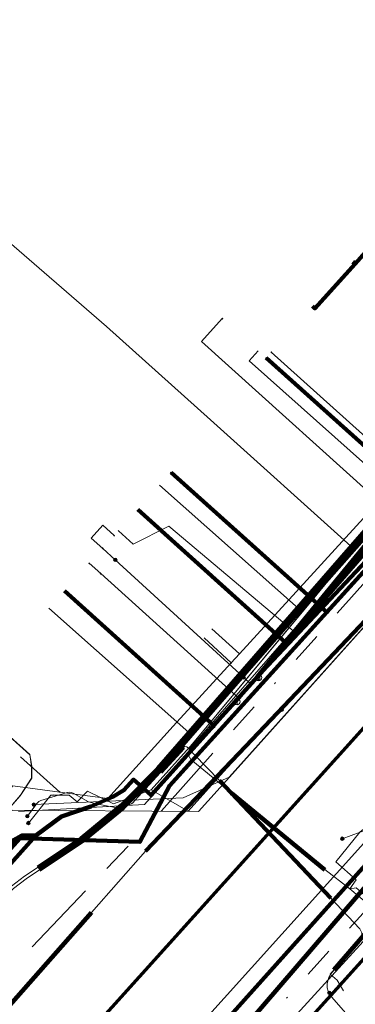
# Model space of a CAD drawing. Header units: metres. Extents: x 98902 to 136161, y 449037 to 499677.
# Tile 141 of 200: x 113515 to 113537, y 483468 to 483532. Entities that reach past the tile are written whole.
import ezdxf
from ezdxf.lldxf.tags import DXFTag

# ---------------------------------------------------------------- set-up
doc = ezdxf.new("R2010")
doc.units = ezdxf.units.M
doc.linetypes.add('RI-OVERIG', pattern=[17, 5, -2, 2, -2, 0, -2, 2, -2])
for name, color, linetype, lineweight in [('B-WE-KL-DATA-G', 90, 'KL-DATA-N', 18), ('B-WE-KL-DATA_DUCT-G', 90, 'Continuous', 100), ('B-WE-KL-DATA_HULPSTUK-S', 90, 'Continuous', 25), ('B-WE-KL-DATA_KABELBED-G', 90, 'Continuous', 100), ('B-WE-KL-ET_LS-G', 190, 'KL-LS-N', 18), ('B-WE-KL-ET_LS_HULPSTUK-S', 190, 'Continuous', 25), ('B-WE-KL-ET_LS_MANTELBUIS-G', 190, 'Continuous', 100), ('B-WE-KL-ET_MS-G', 130, 'KL-MS-N', 18), ('B-WE-KL-ET_MS_HULPSTUK-S', 130, 'Continuous', 25), ('B-WE-KL-ET_MS_MANTELBUIS-G', 130, 'Continuous', 100), ('B-WE-KL-GAS_LD-G', 50, 'KL-GAS-LD-N', 18), ('B-WE-KL-GAS_LD_HULPSTUK-S', 50, 'Continuous', 25), ('B-WE-KL-WATER-G', 170, 'KL-WATER-N', 18), ('B-WE-KL-WATER_HULPSTUK-S', 170, 'Continuous', 25), ('B-WE-OG-INFO-G', 7, 'Continuous', 18), ('B-WE-RI-VRIJVERVAL-G', 210, 'RI-OVERIG', 18), ('B-WE-RI-VRIJVERVAL_HULPSTUK-S', 210, 'Continuous', 25)]:
    doc.layers.add(name, color=color, linetype=linetype, lineweight=lineweight)
doc.layers.add('B-WE-OG-INFO_EIS VOORZORGSMAATREGEL-GV', color=7, linetype='Continuous', lineweight=70, true_color=0xfa194b)
doc.styles.add('NLCS-ISO', font='NLCS-ISO.ttf')
doc.styles.get("Standard").update_dxf_attribs({"font": 'arial.ttf'})
tags = doc.linetypes.add('KL-DATA-N', pattern='A,4,-1,[101,NLCS.SHX,S=0.5,R=0,X=0,Y=0],-1,4,-1,["D",Standard,S=1,R=0,X=-0.25,Y=-0.5],-1.5', length=12.5).pattern_tags.tags
tags[18] = DXFTag(74, 10)
tags = doc.linetypes.add('KL-GAS-LD-N', pattern='A,4,-1,[69,NLCS.SHX,S=0.5,R=0,X=0,Y=0],-1,4,-1,["L",Standard,S=1,R=0,X=0.25,Y=-0.5],-2', length=13).pattern_tags.tags
tags[18] = DXFTag(74, 10)
tags = doc.linetypes.add('KL-LS-N', pattern='A,4,-1,[103,NLCS.SHX,S=0.75,R=0,X=0,Y=0],-1,4,-1,["L",Standard,S=1,R=0,X=0,Y=-0.5],-2', length=13).pattern_tags.tags
tags[18] = DXFTag(74, 10)
tags = doc.linetypes.add('KL-MS-N', pattern='A,4,-1,[103,NLCS.SHX,S=0.75,R=0,X=0,Y=0],-1,4,-1,["M",Standard,S=1,R=0,X=0,Y=-0.5],-2', length=13).pattern_tags.tags
tags[18] = DXFTag(74, 10)
doc.linetypes.add('KL-WATER-N', pattern='A,7,-0.5,[168,NLCS.SHX,S=0.75,R=0,X=0.75,Y=0],-2', length=9.5)

# ---------------------------------------------------------------- blocks, each defined once
blk = doc.blocks.new('SKL-WTB_HULP_OVERIG-SO')
at = {"color": 0, "linetype": 'ByBlock', "lineweight": 18}
for points in [[(-0.14, 0.14), (0.14, -0.14)], [(0.14, 0.14), (-0.14, -0.14)]]:
    blk.add_lwpolyline(points, dxfattribs=at)
at = {"color": 0, "linetype": 'ByBlock', "lineweight": 18, "style": 'NLCS-ISO', "flags": 1}
for tag, p in [('TYPE', (1.5, 0)), ('OMSCHRIJVING', (1.5, -3)), ('LABEL', (1.5, -1.5))]:
    blk.add_attdef(tag, p, '', height=1, dxfattribs=at)
blk = doc.blocks.new('SKL-WTB_HULP_AFSLUITER-SO')
at = {"color": 0, "linetype": 'ByBlock', "lineweight": 18}
blk.add_lwpolyline([(0, 0.8), (0, -0.8)], dxfattribs=at)
blk.add_circle((0, 0), 1, dxfattribs=at)
at = {"color": 0, "linetype": 'ByBlock', "lineweight": 18, "style": 'NLCS-ISO', "flags": 1}
for tag, p in [('TYPE', (1.5, 0)), ('OMSCHRIJVING', (1.5, -3)), ('LABEL', (1.5, -1.5))]:
    blk.add_attdef(tag, p, '', height=1, dxfattribs=at)
blk = doc.blocks.new('SKL-WTB_HULP_SIFON-SO')
at = {"linetype": 'ByBlock', "lineweight": 18}
h = blk.add_hatch(color=0, dxfattribs=at)
h.dxf.hatch_style = 1
h.paths.add_polyline_path([(0.13, -0.53), (-0.13, -0.53), (-0.13, -0.8), (0.13, -0.8)])
at = {"color": 0, "linetype": 'ByBlock', "lineweight": 18}
blk.add_lwpolyline([(0.33, 0.8), (0.33, -0.53), (-0.33, -0.53), (-0.33, 0.8)], dxfattribs=at)
blk.add_lwpolyline([(0.13, -0.8), (-0.13, -0.8), (-0.13, -0.53), (0.13, -0.53)], close=True, dxfattribs=at)
blk.add_circle((0, 0), 1, dxfattribs=at)
at = {"color": 0, "linetype": 'ByBlock', "lineweight": 18, "style": 'NLCS-ISO', "flags": 1}
for tag, p in [('TYPE', (1.5, 0)), ('OMSCHRIJVING', (1.5, -3)), ('LABEL', (1.5, -1.5))]:
    blk.add_attdef(tag, p, '', height=1, dxfattribs=at)
blk = doc.blocks.new('SKL-WTB_HULP_MOF-SO')
at = {"linetype": 'ByBlock', "lineweight": 18}
h = blk.add_hatch(color=0, dxfattribs=at)
h.dxf.hatch_style = 1
h.paths.add_polyline_path([(-0.5625, 0, 1), (0.5625, 0, 1)])
at = {"color": 0, "linetype": 'ByBlock', "lineweight": 18}
blk.add_circle((0, 0), 0.5625, dxfattribs=at)
at = {"color": 0, "linetype": 'ByBlock', "lineweight": 18, "style": 'NLCS-ISO', "flags": 1}
for tag, p in [('TYPE', (1.5, 0)), ('OMSCHRIJVING', (1.5, -3)), ('LABEL', (1.5, -1.5))]:
    blk.add_attdef(tag, p, '', height=1, dxfattribs=at)
blk = doc.blocks.new('SRI-HULP_OVERIG-SO')
at = {"color": 0, "linetype": 'ByBlock', "lineweight": 18}
for points in [[(-0.14, 0.14), (0.14, -0.14)], [(0.14, 0.14), (-0.14, -0.14)]]:
    blk.add_lwpolyline(points, dxfattribs=at)
at = {"color": 0, "linetype": 'ByBlock', "lineweight": 18, "style": 'NLCS-ISO', "flags": 1}
for tag, p in [('TYPE', (1.5, 0)), ('OMSCHRIJVING', (1.5, -3)), ('LABEL', (1.5, -1.5))]:
    blk.add_attdef(tag, p, '', height=1, dxfattribs=at)

msp = doc.modelspace()

# ---------------------------------------------------------------- linework, layer by layer
at = {"layer": 'B-WE-KL-DATA-G', "flags": 128}
for points in [[(113551.89, 483512.068), (113551.658, 483512.258), (113541.009, 483500.414), (113530.31, 483488.99), (113532.117, 483491.197), (113538.292, 483498.739), (113546.644, 483508.028), (113548.115, 483509.664), (113550.988, 483512.86), (113551.793, 483513.756), (113568.794, 483532.823), (113570.136, 483534.606), (113575.683, 483540.579), (113583.494, 483549.321), (113585.391, 483551.398), (113589.698, 483556.115), (113580.265, 483564.831)], [(113551.89, 483512.068), (113551.658, 483512.258), (113541.009, 483500.414), (113530.31, 483488.99), (113532.117, 483491.197), (113538.292, 483498.739), (113546.644, 483508.028), (113548.115, 483509.664), (113550.988, 483512.86), (113551.793, 483513.756), (113568.794, 483532.823), (113570.136, 483534.606), (113575.683, 483540.579), (113583.494, 483549.321), (113585.391, 483551.398), (113575.93, 483560.14)], [(113551.89, 483512.068), (113551.658, 483512.258), (113541.009, 483500.414), (113530.31, 483488.99), (113532.117, 483491.197), (113538.292, 483498.739), (113546.644, 483508.028), (113548.115, 483509.664), (113550.988, 483512.86), (113551.793, 483513.756), (113568.794, 483532.823), (113570.136, 483534.606), (113575.683, 483540.579), (113566.378, 483549.081)], [(113551.89, 483512.068), (113551.658, 483512.258), (113541.009, 483500.414), (113530.31, 483488.99), (113532.117, 483491.197), (113538.292, 483498.739), (113546.644, 483508.028), (113548.115, 483509.664), (113550.988, 483512.86), (113551.793, 483513.756), (113568.794, 483532.823), (113570.136, 483534.606), (113575.683, 483540.579), (113566.378, 483549.081)], [(113551.89, 483512.068), (113551.658, 483512.258), (113541.009, 483500.414), (113530.31, 483488.99), (113532.117, 483491.197), (113538.292, 483498.739), (113546.644, 483508.028), (113548.115, 483509.664), (113550.988, 483512.86), (113551.793, 483513.756), (113542.27, 483522.315)], [(113539.399, 483519.115), (113539.548, 483518.981), (113538.745, 483518.089), (113548.115, 483509.664), (113546.644, 483508.028), (113538.292, 483498.739), (113532.117, 483491.197), (113530.31, 483488.99), (113541.009, 483500.414), (113551.658, 483512.258), (113551.89, 483512.068)], [(113551.89, 483512.068), (113551.658, 483512.258), (113541.009, 483500.414), (113530.31, 483488.99), (113532.117, 483491.197), (113538.292, 483498.739), (113546.644, 483508.028), (113537.275, 483516.452), (113536.606, 483515.709), (113536.457, 483515.843)], [(113533.858, 483512.959), (113534.011, 483512.822), (113536.606, 483515.709), (113537.275, 483516.452), (113546.644, 483508.028), (113538.292, 483498.739), (113532.117, 483491.197), (113530.31, 483488.99), (113541.009, 483500.414), (113551.658, 483512.258), (113551.89, 483512.068)], [(113551.89, 483512.068), (113551.658, 483512.258), (113541.009, 483500.414), (113530.31, 483488.99), (113527.472, 483485.825), (113523.419, 483481.304), (113522.276, 483482.319), (113521.656, 483481.631), (113520.946, 483481.208), (113519.523, 483480.573), (113517.618, 483479.939), (113515.963, 483478.698), (113515.059, 483478.701), (113514.508, 483478.402), (113512.867, 483476.641), (113501.494, 483486.896), (113501.064, 483486.419)], [(113551.89, 483512.068), (113551.658, 483512.258), (113541.009, 483500.414), (113530.31, 483488.99), (113527.472, 483485.825), (113517.808, 483494.538)], [(113551.89, 483512.068), (113551.658, 483512.258), (113541.009, 483500.414), (113530.31, 483488.99), (113527.472, 483485.825), (113517.808, 483494.538)], [(113539.664, 483500.605), (113529.762, 483509.429), (113530.343, 483510.074)], [(113532.117, 483491.197), (113538.292, 483498.739), (113546.644, 483508.028)], [(113532.117, 483491.197), (113538.292, 483498.739), (113546.644, 483508.028)], [(113488.18, 483450.69), (113514.43, 483480.34), (113526.48, 483480.25), (113528.48, 483482.48), (113547.56, 483503.79)], [(113523.966, 483501.368), (113533.135, 483493.214)], [(113533.135, 483493.214), (113539.664, 483500.605)], [(113516.804, 483493.424), (113526.054, 483485.197)], [(113526.054, 483485.197), (113533.135, 483493.214)], [(113530.31, 483488.99), (113532.117, 483491.197)], [(113530.31, 483488.99), (113532.117, 483491.197)], [(113527.472, 483485.825), (113530.31, 483488.99)], [(113527.472, 483485.825), (113530.31, 483488.99)], [(113515.963, 483478.698), (113517.618, 483479.939), (113519.523, 483480.573), (113520.946, 483481.208), (113521.656, 483481.631), (113522.276, 483482.319), (113523.419, 483481.304), (113527.472, 483485.825)], [(113515.963, 483478.698), (113517.618, 483479.939), (113519.523, 483480.573), (113520.946, 483481.208), (113521.656, 483481.631), (113522.276, 483482.319), (113523.419, 483481.304), (113527.472, 483485.825)], [(113506.079, 483467.935), (113509.113, 483471.045), (113515.963, 483478.698)], [(113506.079, 483467.935), (113509.113, 483471.045), (113515.963, 483478.698)]]:
    msp.add_lwpolyline(points, dxfattribs=at)
at = {"layer": 'B-WE-KL-DATA_DUCT-G', "flags": 128}
for points in [[(113574.836, 483537.874), (113560.176, 483522.773), (113551.658, 483512.258), (113541.009, 483500.414), (113530.31, 483488.99), (113523.419, 483481.304), (113522.276, 483482.319), (113521.656, 483481.631), (113520.946, 483481.208), (113519.523, 483480.573), (113517.618, 483479.939), (113515.963, 483478.698), (113509.113, 483471.045), (113500.916, 483462.642), (113497.603, 483458.222), (113497.349, 483456.839), (113489.319, 483445.104), (113489.015, 483442.957), (113480.176, 483433.028), (113477.134, 483429.843), (113471.78, 483423.944), (113452.106, 483402.038)], [(113574.836, 483537.874), (113560.176, 483522.773), (113551.658, 483512.258), (113541.009, 483500.414), (113530.31, 483488.99), (113523.419, 483481.304), (113522.276, 483482.319), (113521.656, 483481.631), (113520.946, 483481.208), (113519.523, 483480.573), (113517.618, 483479.939), (113515.963, 483478.698), (113509.113, 483471.045), (113500.916, 483462.642), (113497.603, 483458.222), (113497.349, 483456.839), (113489.319, 483445.104), (113489.015, 483442.957), (113480.176, 483433.028), (113477.134, 483429.843), (113471.78, 483423.944), (113452.106, 483402.038)], [(113568.794, 483532.823), (113557.182, 483519.75), (113538.292, 483498.739), (113530.31, 483488.99), (113523.419, 483481.304), (113522.276, 483482.319), (113521.656, 483481.631), (113520.946, 483481.208), (113519.523, 483480.573), (113517.618, 483479.939), (113515.963, 483478.698), (113509.113, 483471.045), (113500.916, 483462.642), (113497.603, 483458.222), (113497.349, 483456.839), (113489.319, 483445.104), (113489.015, 483442.957), (113480.176, 483433.028), (113477.134, 483429.843), (113471.78, 483423.944), (113452.106, 483402.038)], [(113568.794, 483532.823), (113557.182, 483519.75), (113538.292, 483498.739), (113530.31, 483488.99), (113523.419, 483481.304), (113522.276, 483482.319), (113521.656, 483481.631), (113520.946, 483481.208), (113519.523, 483480.573), (113517.618, 483479.939), (113515.963, 483478.698), (113509.113, 483471.045), (113500.916, 483462.642), (113497.603, 483458.222), (113497.349, 483456.839), (113489.319, 483445.104), (113489.015, 483442.957), (113480.176, 483433.028), (113477.134, 483429.843), (113471.78, 483423.944), (113452.106, 483402.038)]]:
    msp.add_lwpolyline(points, dxfattribs=at)
at = {"layer": 'B-WE-KL-DATA_KABELBED-G', "flags": 128}
for points in [[(113546.644, 483508.028), (113537.275, 483516.452), (113536.606, 483515.709)], [(113536.606, 483515.709), (113536.457, 483515.843)], [(113533.858, 483512.959), (113534.011, 483512.822), (113536.606, 483515.709)], [(113494.841, 483451.825), (113495.358, 483452.44), (113495.875, 483457.483), (113496.545, 483458.223), (113500, 483462.034), (113514.946, 483478.524), (113522.68, 483478.29), (113524.597, 483481.921), (113526.624, 483484.155), (113534.789, 483493.155), (113538.843, 483497.623), (113540.999, 483500), (113541.262, 483500.29), (113545.472, 483504.93), (113551.847, 483512.097)], [(113530.31, 483488.99), (113541.009, 483500.414), (113551.658, 483512.258)], [(113538.843, 483497.623), (113540.999, 483500), (113541.262, 483500.29), (113530.856, 483509.613)], [(113532.117, 483491.197), (113538.292, 483498.739), (113546.644, 483508.028)], [(113535.978, 483473.868), (113545.073, 483484.449), (113548.312, 483487.66), (113550.003, 483489.337), (113552.043, 483491.36), (113556.957, 483496.802), (113559.844, 483500), (113562.498, 483502.939)], [(113534.789, 483493.155), (113524.706, 483502.188)], [(113522.563, 483499.811), (113532.117, 483491.197)], [(113517.808, 483494.538), (113527.472, 483485.825)], [(113530.31, 483488.99), (113532.117, 483491.197)], [(113527.472, 483485.825), (113530.31, 483488.99)], [(113515.963, 483478.698), (113515.059, 483478.701), (113514.508, 483478.402), (113512.867, 483476.641), (113501.494, 483486.896), (113501.064, 483486.419)], [(113515.963, 483478.698), (113517.618, 483479.939), (113519.523, 483480.573), (113520.946, 483481.208), (113521.656, 483481.631), (113522.276, 483482.319), (113523.419, 483481.304), (113527.472, 483485.825)], [(113544.551, 483484.916), (113501.486, 483436.856)], [(113506.079, 483467.935), (113509.113, 483471.045), (113515.963, 483478.698)], [(113507.98, 483434.711), (113511.779, 483441.052), (113512.098, 483442.474), (113510.342, 483444.042), (113535.978, 483473.868)]]:
    msp.add_lwpolyline(points, dxfattribs=at)
at = {"layer": 'B-WE-KL-ET_LS-G', "flags": 128}
for points in [[(113749.386, 483431.678), (113748.613, 483431.666), (113748.265, 483431.517), (113748.121, 483431.166), (113748.121, 483422.477), (113748.116, 483422.431), (113748.1, 483422.387), (113747.917, 483422.024), (113747.274, 483421.113), (113746.524, 483420.241), (113744.022, 483417.668), (113743.853, 483417.407), (113743.796, 483417.102), (113743.76, 483416.91), (113743.654, 483416.747), (113736.444, 483409.331), (113736.321, 483409.239), (113736.176, 483409.188), (113735.172, 483409.002), (113734.2, 483409.099), (113733.454, 483409.413), (113733.266, 483409.539), (113732.982, 483409.624), (113732.699, 483409.533), (113732.677, 483409.516), (113732.655, 483409.498), (113731.804, 483408.744), (113727.642, 483405.026), (113726.61, 483404.14), (113713.671, 483390.896), (113700.49, 483377.263), (113697.551, 483374.282), (113684.066, 483360.61), (113677.889, 483354.367), (113677.539, 483354.219), (113677.185, 483354.36), (113672.913, 483358.496), (113669.028, 483362.257), (113663.024, 483368.069), (113653.943, 483376.861), (113651.504, 483379.222), (113648.162, 483382.332), (113648.118, 483382.391), (113648.099, 483382.461), (113647.981, 483383.819), (113647.934, 483383.99), (113647.831, 483384.135), (113642.025, 483389.755), (113639.724, 483391.982), (113638.996, 483392.682), (113625.165, 483405.995), (113624.483, 483406.672), (113613.135, 483417.955), (113611.307, 483419.879), (113585.845, 483434.311), (113585.027, 483434.775), (113580.414, 483437.39), (113580.261, 483437.446), (113580.097, 483437.45), (113574.212, 483436.619), (113573.998, 483436.635), (113573.811, 483436.74), (113570.833, 483439.377), (113570.425, 483439.739), (113547.553, 483459.999), (113547.386, 483460.34), (113547.506, 483460.7), (113549.737, 483463.286), (113549.857, 483463.65), (113549.684, 483463.993), (113536.267, 483475.246), (113534.647, 483476.496), (113525.98, 483483.626), (113525.799, 483483.971), (113525.921, 483484.341), (113534.425, 483494.062), (113539.972, 483500.399), (113550.433, 483512.045), (113553.084, 483514.786), (113558, 483520.396), (113558.609, 483521.092), (113558.732, 483521.452), (113558.565, 483521.795), (113548.563, 483530.676), (113547.441, 483531.672), (113541.299, 483537.126), (113529.669, 483547.319), (113526.605, 483550.167), (113526.36, 483550.292), (113526.087, 483550.268), (113524.697, 483549.739), (113524.42, 483549.61), (113523.913, 483549.166), (113512.109, 483533.504), (113508.254, 483528.313), (113505.567, 483524.695), (113504.921, 483524.145), (113490.232, 483515.168), (113490.019, 483515.462), (113485.29, 483518.936), (113483.193, 483520.937), (113481.112, 483522.922), (113474.006, 483529.024), (113454.687, 483545.614), (113454.11, 483546.109), (113435.466, 483562.12), (113434.925, 483562.593), (113421.572, 483574.29), (113417.187, 483578.018), (113416.308, 483578.765), (113414.922, 483579.944), (113408.27, 483585.6), (113397.672, 483594.776), (113397.262, 483595.131), (113395.849, 483596.408), (113394.531, 483597.776), (113393.416, 483599.32), (113392.051, 483602.247), (113391.587, 483603.947), (113391.319, 483605.578), (113391.191, 483607.551), (113390.934, 483611.397), (113392.313, 483614.724), (113404.95, 483631.542)], [(113507.04, 483524.31), (113506.63, 483523.68), (113520.53, 483511.64), (113527.25, 483505.6), (113536.56, 483497.24), (113533.85, 483493.97), (113526.1, 483484.64), (113523.42, 483481.66), (113522.54, 483481.33)], [(113558.04, 483515.61), (113556.03, 483513.39), (113551.02, 483508.45), (113550.13, 483507.57), (113550.044, 483507.448), (113548.957, 483505.907), (113548.72, 483505.57), (113547.13, 483503.32), (113544.99, 483500.94), (113543.316, 483499.083), (113542.98, 483498.71), (113533.47, 483488.55), (113531.87, 483486.841), (113529.21, 483484), (113528.11, 483482.82), (113525.81, 483480.28), (113523.42, 483481.65), (113520.99, 483480.75), (113519.31, 483481.58), (113518.63, 483480.89), (113518.12, 483481.31), (113517.137, 483481.315), (113517.115, 483481.318), (113517.111, 483481.329)], [(113551.665, 483514.152), (113540.01, 483501.39), (113536.56, 483497.23), (113533.85, 483493.96), (113526.1, 483484.63), (113523.42, 483481.65), (113520.99, 483480.75), (113519.31, 483481.58), (113518.63, 483480.89), (113518.12, 483481.31), (113517.137, 483481.315)], [(113552.653, 483514.262), (113549.52, 483510.867), (113547.964, 483509.159), (113547.517, 483508.665), (113547.293, 483508.418), (113544.897, 483505.747), (113542.518, 483503.06), (113529.854, 483488.525), (113527.454, 483485.771)], [(113547.056, 483508.631), (113539.198, 483502.787), (113531.191, 483509.986)], [(113520.286, 483497.286), (113519.543, 483497.955), (113520.29, 483498.783), (113521.032, 483498.113)], [(113521.103, 483496.549), (113520.286, 483497.286)], [(113529.408, 483488.926), (113521.103, 483496.549)], [(113529.408, 483488.926), (113529.854, 483488.525)], [(113631.46, 483400.41), (113631.46, 483400.42), (113631.33, 483400.54), (113631.33, 483400.55), (113613.288, 483418.497), (113612.37, 483419.41), (113610.96, 483420.39), (113608.85, 483421.6), (113603.21, 483424.81), (113597.58, 483428.03), (113591.84, 483431.31), (113585.678, 483434.826), (113583.76, 483435.92), (113581.6, 483437.18), (113580.81, 483437.49), (113579.74, 483437.63), (113575.68, 483436.74), (113574.6, 483436.67), (113573.63, 483437.01), (113572.87, 483437.61), (113570.778, 483439.571), (113564.71, 483445.26), (113550.19, 483458.86), (113547.319, 483460.193), (113547.521, 483461.186), (113545.61, 483462.73), (113538.45, 483464.41), (113535.08, 483468.25), (113534.947, 483468.517), (113534.86, 483468.62), (113534.81, 483468.84), (113534.8, 483469.13), (113534.91, 483469.5), (113535.06, 483469.76), (113536.94, 483472), (113537.04, 483472.18), (113537.05, 483472.4), (113536.92, 483472.66), (113535.03, 483474.67), (113527.84, 483482.27), (113526.21, 483483.95), (113525.72, 483484.44), (113525.6, 483484.46), (113525.51, 483484.39), (113524.02, 483482.78), (113522.37, 483480.96), (113522.24, 483480.81), (113522.15, 483480.75), (113522.04, 483480.7), (113521.47, 483480.5), (113521.3, 483480.48), (113521.1, 483480.52), (113519.76, 483480.78), (113519.52, 483480.83), (113519.37, 483480.89), (113518.37, 483481.44), (113518.26, 483481.48), (113518.15, 483481.5), (113517.98, 483481.48), (113516.49, 483481.04), (113516.29, 483480.97), (113516.16, 483480.9), (113516.02, 483480.78), (113515.416, 483479.953)], [(113522.54, 483481.33), (113522.54, 483481.32), (113520.99, 483480.75), (113519.31, 483481.58), (113518.63, 483480.89), (113518.12, 483481.31), (113516.93, 483481.32), (113515.478, 483479.506)], [(113536.267, 483475.246), (113536.69, 483475.84), (113535.357, 483476.999), (113536.922, 483478.921), (113537.613, 483479.478)], [(113537.519, 483479.139), (113535.785, 483478.494)], [(113536.267, 483475.246), (113536.679, 483475.31), (113538.523, 483473.767), (113535.01, 483469.734), (113535.444, 483469.336), (113535.865, 483468.649)]]:
    msp.add_lwpolyline(points, dxfattribs=at)
at = {"layer": 'B-WE-KL-ET_LS_MANTELBUIS-G', "flags": 128}
for points in [[(113548.804, 483511.7), (113523.843, 483483.042), (113521.483, 483480.649), (113518.892, 483478.507), (113516.097, 483476.64)], [(113548.955, 483511.569), (113523.993, 483482.91), (113521.618, 483480.502), (113519.012, 483478.347), (113516.199, 483476.468)], [(113540.158, 483500.357), (113532.55, 483491.605)], [(113524.05, 483482.81), (113525.51, 483484.39)], [(113527.84, 483482.27), (113535.04, 483474.65)], [(113534.665, 483476.474), (113528.623, 483481.449)], [(113535.232, 483470.013), (113538.413, 483473.684)]]:
    msp.add_lwpolyline(points, dxfattribs=at)
at = {"layer": 'B-WE-KL-ET_MS-G', "flags": 128}
for points in [[(113608.628, 483572.443), (113599.19, 483561.93), (113597.76, 483560.48), (113593.48, 483555.85), (113589.98, 483552.08), (113581.82, 483542.72), (113577.68, 483537.96), (113571.91, 483531.33), (113560.77, 483518.55), (113552.55, 483509.31), (113543.45, 483499.09), (113535.97, 483491.23), (113534.65, 483489.85), (113523.05, 483477.68), (113519.57, 483473.72), (113500.31, 483451.9), (113498.66, 483449.84), (113498.2, 483449.35), (113497.35, 483448.69), (113496.48, 483448.13), (113495.46, 483447.7), (113494.39, 483447.37), (113493.27, 483447.21), (113492.02, 483447.27), (113490.74, 483447.46), (113489.59, 483447.87), (113488.42, 483448.51), (113486.81, 483449.66), (113470.14, 483462.58), (113465.438, 483467.761)], [(113515.83, 483480.7), (113525.5, 483481.13), (113528.47, 483482.48), (113538.41, 483493.57), (113554.99, 483512.07), (113559.79, 483517.42), (113571.37, 483529.78), (113571.63, 483530.07), (113581.79, 483541.19), (113607.97, 483570.07), (113609.581, 483571.816)], [(113514.951, 483557.63), (113515.786, 483557.071), (113516.607, 483556.492), (113517.413, 483555.893), (113524.441, 483550.533), (113525.018, 483550.102), (113525.609, 483549.69), (113526.668, 483548.994), (113527.109, 483548.671), (113527.534, 483548.327), (113554.209, 483524.44), (113555.967, 483522.843), (113556.2, 483522.559), (113556.379, 483522.239), (113556.5, 483521.892), (113556.536, 483521.712), (113556.562, 483521.346), (113556.55, 483521.163), (113556.478, 483520.803), (113556.345, 483520.461), (113556.256, 483520.3), (113556.037, 483520.005), (113523.843, 483483.042), (113521.483, 483480.649), (113518.892, 483478.507), (113515.222, 483476.067), (113514.395, 483475.428), (113513.618, 483474.729), (113512.898, 483473.971), (113499.851, 483459.192), (113499.582, 483458.913), (113499.289, 483458.658), (113498.974, 483458.431), (113498.64, 483458.233), (113497.923, 483457.892), (113497.573, 483457.685), (113497.244, 483457.447), (113496.937, 483457.181), (113495.948, 483456.148), (113495.178, 483455.475), (113494.35, 483454.873), (113493.472, 483454.348), (113492.77, 483454.007), (113492.043, 483453.723), (113491.296, 483453.499), (113490.533, 483453.337), (113489.759, 483453.238), (113487.485, 483453.044), (113485.763, 483452.915), (113485.327, 483452.906), (113484.891, 483452.936), (113484.46, 483453.005), (113484.037, 483453.113), (113480.141, 483454.532), (113479.722, 483454.705), (113479.318, 483454.912), (113478.933, 483455.152), (113478.57, 483455.424), (113476.816, 483456.879), (113475.1, 483458.379), (113473.423, 483459.921), (113471.647, 483461.687), (113469.836, 483463.417), (113467.484, 483465.583), (113466.995, 483466.074), (113466.052, 483467.089), (113465.563, 483467.58), (113465.056, 483468.052)], [(113488.18, 483450.69), (113493.71, 483456.88), (113500.04, 483463.96), (113514.98, 483481.31), (113515.69, 483482.41), (113515.69, 483483.16), (113515.57, 483483.94), (113511.51, 483487.56), (113504.95, 483494.28), (113497.13, 483500.94), (113492.14, 483505.42), (113491.61, 483506.08), (113491.48, 483507.01), (113492.14, 483508.07), (113494.46, 483510.97), (113500.63, 483518.13), (113521.25, 483546.04), (113522.67, 483547.64), (113523.84, 483548.39), (113524.76, 483549.57), (113524.18, 483550.01), (113517.79, 483554.82), (113514.67, 483557.16), (113511.96, 483557.349)], [(113525.438, 483550.05), (113526.783, 483549.157), (113527.232, 483548.828), (113527.666, 483548.477), (113551.085, 483527.519), (113555.968, 483523.115), (113556.247, 483522.826), (113556.367, 483522.664), (113556.561, 483522.311), (113556.69, 483521.931), (113556.751, 483521.533), (113556.742, 483521.131), (113556.663, 483520.737), (113556.597, 483520.546), (113556.418, 483520.186), (113556.179, 483519.863), (113523.993, 483482.91), (113521.618, 483480.502), (113519.012, 483478.347), (113515.338, 483475.904), (113514.523, 483475.275), (113513.758, 483474.585), (113513.048, 483473.839), (113500.001, 483459.06), (113499.719, 483458.767), (113499.413, 483458.501), (113499.083, 483458.264), (113498.734, 483458.057), (113498.017, 483457.715), (113497.683, 483457.518), (113497.368, 483457.291), (113497.075, 483457.036), (113496.087, 483456.004), (113495.303, 483455.318), (113494.46, 483454.706), (113493.566, 483454.172), (113492.85, 483453.823), (113492.108, 483453.534), (113491.345, 483453.306), (113490.566, 483453.14), (113489.777, 483453.038), (113488.162, 483452.901), (113487.898, 483452.868), (113487.639, 483452.812), (113487.386, 483452.733), (113487.141, 483452.631), (113486.907, 483452.507), (113486.685, 483452.363), (113486.476, 483452.199), (113486.283, 483452.017), (113486.108, 483451.818), (113485.869, 483451.498), (113485.656, 483451.159), (113485.471, 483450.805), (113485.315, 483450.437), (113485.189, 483450.058), (113485.131, 483449.765), (113485.124, 483449.466), (113485.169, 483449.17), (113485.264, 483448.887), (113485.33, 483448.753), (113485.494, 483448.503), (113485.699, 483448.286), (113486.319, 483447.819), (113487.353, 483447.11)], [(113501.34, 483465.76), (113514.95, 483481.26), (113515.71, 483482.42), (113515.71, 483483.17), (113515.64, 483483.58), (113515.58, 483483.92), (113511.51, 483487.56), (113511.55, 483487.52), (113504.95, 483494.28), (113497.14, 483500.94), (113492.15, 483505.41), (113491.62, 483506.07), (113491.49, 483507), (113492.15, 483508.07), (113494.47, 483510.97), (113500.64, 483518.13), (113521.25, 483546.04), (113521.25, 483546.05)]]:
    msp.add_lwpolyline(points, dxfattribs=at)
at = {"layer": 'B-WE-KL-ET_MS_MANTELBUIS-G', "flags": 128}
for points in [[(113589.98, 483552.08), (113575.1, 483534.99), (113557.44, 483514.79), (113544.24, 483499.97), (113529.54, 483484.49), (113523.06, 483477.69)], [(113500.31, 483451.89), (113519.57, 483473.72)]]:
    msp.add_lwpolyline(points, dxfattribs=at)
at = {"layer": 'B-WE-KL-GAS_LD-G', "flags": 128}
for points in [[(113530.382, 483488.919), (113532.897, 483491.708), (113539.542, 483499.075), (113547.588, 483507.995), (113548.303, 483508.788), (113555.762, 483517.057), (113557.739, 483519.248), (113559.28, 483520.956), (113553.45, 483526.214), (113551.965, 483527.553), (113559.402, 483536.264)], [(113539.542, 483499.075), (113526.686, 483510.672), (113528.024, 483512.16)], [(113532.897, 483491.708), (113524.56, 483498.716), (113522.259, 483497.561), (113521.308, 483498.419)], [(113520.158, 483495.65), (113519.415, 483496.32)], [(113529.144, 483487.545), (113520.158, 483495.65)], [(113528.975, 483487.359), (113529.144, 483487.545), (113529.146, 483487.548), (113529.395, 483487.825), (113530.382, 483488.919)], [(113528.268, 483486.575), (113528.975, 483487.359)], [(113514.83, 483480.259), (113522.98, 483480.713), (113526.332, 483484.429), (113528.268, 483486.575)]]:
    msp.add_lwpolyline(points, dxfattribs=at)
at = {"layer": 'B-WE-KL-WATER-G', "flags": 128}
for points in [[(113575.786, 483541.974), (113567.951, 483533.451), (113567.683, 483533.153), (113556.739, 483520.979), (113553.386, 483517.249), (113547.503, 483510.704), (113545.403, 483508.368), (113539.52, 483501.824), (113537.839, 483500), (113529.132, 483490.462), (113528.592, 483489.87), (113524.847, 483485.768), (113520.628, 483481.089), (113517.515, 483481.511), (113514.474, 483481.924), (113512.852, 483480.081), (113500, 483465.1), (113495.456, 483460.018), (113495.151, 483458.983), (113492.953, 483451.516), (113487.945, 483445.915), (113487.486, 483445.402), (113487.107, 483443.327), (113483.573, 483439.376), (113483.311, 483439.074), (113483.048, 483438.772), (113475.176, 483429.72), (113474.979, 483429.494), (113467.629, 483421.042), (113466.973, 483420.287), (113455.884, 483407.536), (113455.622, 483407.235), (113448.582, 483399.14), (113445.291, 483395.496), (113444.889, 483395.05), (113437.248, 483386.59), (113436.846, 483386.145), (113421.369, 483369.006), (113421.234, 483368.857), (113414.045, 483360.895), (113413.777, 483360.599), (113406.471, 483352.509), (113405.868, 483351.841), (113390.855, 483335.217), (113390.386, 483334.697), (113382.896, 483326.403), (113382.695, 483326.18), (113376.848, 483319.706), (113375.259, 483317.94), (113374.858, 483317.494), (113365.034, 483306.776)], [(113587.055, 483512.335), (113584.552, 483513.845), (113568.202, 483512.661), (113499.066, 483435.893), (113454.274, 483385.153), (113383.372, 483305.88), (113333.282, 483250)], [(113573.448, 483511.942), (113571.856, 483510.147), (113562.649, 483500), (113562.045, 483499.332), (113561.845, 483499.111), (113559.934, 483496.998), (113557.587, 483494.403), (113551.884, 483488.024), (113550.353, 483486.311), (113550.292, 483486.244), (113548.736, 483484.539), (113542.789, 483478.026), (113538.733, 483473.584), (113504.337, 483435.911), (113503.187, 483434.651), (113500.419, 483431.62), (113500, 483431.115), (113496.06, 483426.552), (113492.681, 483422.638), (113488.535, 483417.935), (113479.307, 483407.467), (113478.3, 483406.325), (113477.815, 483405.785), (113469.41, 483396.422), (113467.48, 483394.273), (113465.39, 483391.999), (113464.45, 483390.978), (113464.125, 483390.624), (113458.139, 483384.113), (113456.913, 483382.779), (113455.734, 483381.406), (113451.954, 483377.005), (113449.164, 483373.756), (113445.043, 483368.958), (113438.122, 483361.332), (113428.424, 483350.645), (113426.153, 483348.143), (113424.298, 483346.074), (113416.617, 483337.509), (113413.478, 483334.009), (113411.338, 483331.622), (113407.532, 483327.378), (113405.806, 483325.455), (113402.937, 483322.255), (113396.364, 483314.513), (113395.938, 483314.01), (113393.024, 483310.578), (113386.323, 483303.392), (113385.009, 483301.984), (113382.69, 483299.497), (113379.975, 483296.424), (113379.614, 483295.943)], [(113529.132, 483490.462), (113527.356, 483492.087)], [(113528.592, 483489.87), (113526.843, 483491.489)], [(113517.515, 483481.511), (113514.978, 483483.799)]]:
    msp.add_lwpolyline(points, dxfattribs=at)
at = {"layer": 'B-WE-OG-INFO-G', "flags": 128}
msp.add_lwpolyline([(113589.98, 483552.08), (113575.1, 483534.99), (113557.44, 483514.79), (113544.24, 483499.97), (113529.54, 483484.49), (113523.06, 483477.69)], dxfattribs=at)
at = {"layer": 'B-WE-OG-INFO_EIS VOORZORGSMAATREGEL-GV', "flags": 128}
for points in [[(113329.564, 483253.343), (113450.537, 483388.475), (113495.351, 483439.239), (113564.487, 483516.007), (113566.005, 483517.152), (113567.841, 483517.648), (113584.191, 483518.832), (113585.718, 483518.707), (113587.135, 483518.126), (113589.492, 483516.704), (113673.349, 483473.755), (113692.346, 483465.003)], [(113700.762, 483451.307), (113688.706, 483455.687), (113668.883, 483464.808), (113584.776, 483507.885), (113584.18, 483508.357), (113583.329, 483508.743), (113570.571, 483507.819), (113502.798, 483432.565), (113457.999, 483381.818), (113337.007, 483246.665)]]:
    msp.add_lwpolyline(points, dxfattribs=at)
at = {"layer": 'B-WE-RI-VRIJVERVAL-G', "flags": 128}
for points in [[(113524.1, 483480.3), (113539.2, 483497.3)], [(113524.8, 483460), (113551.7, 483489.8)], [(113480.4, 483434.3), (113524.1, 483480.3)]]:
    msp.add_lwpolyline(points, dxfattribs=at)

# ---------------------------------------------------------------- block references
at = {"layer": 'B-WE-KL-DATA_HULPSTUK-S', "xscale": 0.2, "yscale": 0.2, "zscale": 0.2}
for name, p in [('SKL-WTB_HULP_OVERIG-SO', (113530.856, 483509.613)), ('SKL-WTB_HULP_OVERIG-SO', (113524.706, 483502.188)), ('SKL-WTB_HULP_MOF-SO', (113534.789, 483493.155)), ('SKL-WTB_HULP_OVERIG-SO', (113534.789, 483493.155)), ('SKL-WTB_HULP_OVERIG-SO', (113535.978, 483473.868)), ('SKL-WTB_HULP_OVERIG-SO', (113535.978, 483473.868))]:
    msp.add_blockref(name, p, dxfattribs=at)
at = {"layer": 'B-WE-KL-ET_LS_HULPSTUK-S', "xscale": 0.2, "yscale": 0.2, "zscale": 0.2}
for name, p in [('SKL-WTB_HULP_OVERIG-SO', (113531.191, 483509.986)), ('SKL-WTB_HULP_OVERIG-SO', (113521.032, 483498.113)), ('SKL-WTB_HULP_OVERIG-SO', (113520.286, 483497.286)), ('SKL-WTB_HULP_MOF-SO', (113521.103, 483496.549)), ('SKL-WTB_HULP_MOF-SO', (113529.408, 483488.926)), ('SKL-WTB_HULP_MOF-SO', (113529.854, 483488.525)), ('SKL-WTB_HULP_MOF-SO', (113531.87, 483486.841)), ('SKL-WTB_HULP_MOF-SO', (113527.454, 483485.771)), ('SKL-WTB_HULP_MOF-SO', (113522.54, 483481.33)), ('SKL-WTB_HULP_MOF-SO', (113515.416, 483479.953)), ('SKL-WTB_HULP_MOF-SO', (113515.478, 483479.506)), ('SKL-WTB_HULP_MOF-SO', (113535.785, 483478.494)), ('SKL-WTB_HULP_MOF-SO', (113534.947, 483468.517))]:
    msp.add_blockref(name, p, dxfattribs=at)
at = {"layer": 'B-WE-KL-ET_MS_HULPSTUK-S', "xscale": 0.2, "yscale": 0.2, "zscale": 0.2}
msp.add_blockref('SKL-WTB_HULP_MOF-SO', (113515.83, 483480.7), dxfattribs=at)
at = {"layer": 'B-WE-KL-GAS_LD_HULPSTUK-S', "xscale": 0.2, "yscale": 0.2, "zscale": 0.2}
for name, p in [('SKL-WTB_HULP_OVERIG-SO', (113528.024, 483512.16)), ('SKL-WTB_HULP_OVERIG-SO', (113521.308, 483498.419)), ('SKL-WTB_HULP_OVERIG-SO', (113519.415, 483496.32)), ('SKL-WTB_HULP_OVERIG-SO', (113520.158, 483495.65)), ('SKL-WTB_HULP_OVERIG-SO', (113532.897, 483491.708)), ('SKL-WTB_HULP_SIFON-SO', (113530.382, 483488.919)), ('SKL-WTB_HULP_AFSLUITER-SO', (113528.975, 483487.359)), ('SKL-WTB_HULP_OVERIG-SO', (113529.144, 483487.545)), ('SKL-WTB_HULP_OVERIG-SO', (113529.146, 483487.548)), ('SKL-WTB_HULP_OVERIG-SO', (113528.268, 483486.575))]:
    msp.add_blockref(name, p, dxfattribs=at)
at = {"layer": 'B-WE-KL-WATER_HULPSTUK-S', "xscale": 0.2, "yscale": 0.2, "zscale": 0.2}
for p in [(113529.132, 483490.462), (113528.592, 483489.87), (113517.515, 483481.511)]:
    msp.add_blockref('SKL-WTB_HULP_OVERIG-SO', p, dxfattribs=at)
at = {"layer": 'B-WE-RI-VRIJVERVAL_HULPSTUK-S', "xscale": 0.2, "yscale": 0.2, "zscale": 0.2}
msp.add_blockref('SRI-HULP_OVERIG-SO', (113524.1, 483480.3), dxfattribs=at)

doc.saveas('drawing.dxf')
